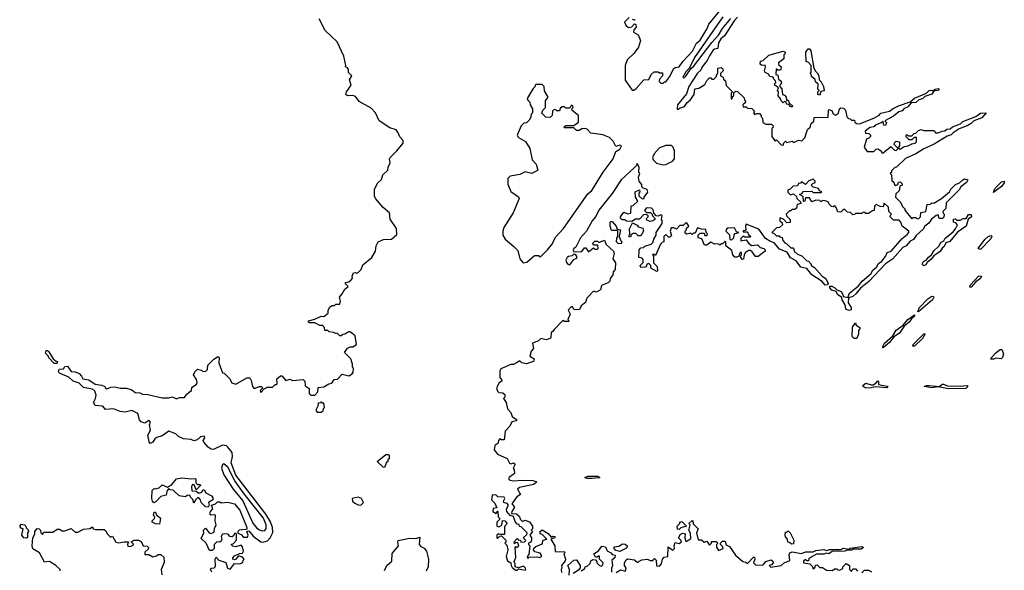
# Model space of a CAD drawing. Extents: x 2494106 to 2685573, y 758056 to 915185.
# Tile 113 of 256: x 2543332 to 2550817, y 884099 to 888283. Entities that reach past the tile are written whole.
import ezdxf

# ---------------------------------------------------------------- set-up
doc = ezdxf.new("R2010")
doc.units = 0

msp = doc.modelspace()

# ---------------------------------------------------------------- linework, layer by layer
at = {"layer": '0CON05XD'}
for points in [[(2547965, 888300), (2547930, 888265), (2547942.5, 888235), (2547963.6, 888223.6), (2547985, 888227.5), (2548005, 888250), (2548016.4, 888246.4), (2548017.5, 888225), (2548000, 888205), (2547998.3, 888188.3), (2548035, 888167.5), (2548052.5, 888125), (2548037.5, 888075), (2548002, 888025), (2547951.3, 887978.7), (2547935.5, 887935), (2547934.3, 887824.3), (2547988.3, 887748.3), (2548001.7, 887748.3), (2548019.3, 887760.7), (2548077.5, 887825), (2548115, 887827.5), (2548132, 887865), (2548156.4, 887886.4), (2548185, 887887.5), (2548195, 887880), (2548218.3, 887878.3), (2548220, 887855), (2548195, 887830), (2548193, 887813), (2548205, 887800), (2548225, 887800), (2548235, 887810), (2548245, 887810), (2548275, 887850), (2548301.7, 887908.3), (2548315, 887920), (2548345, 887923.8), (2548373.8, 887965), (2548446, 888044), (2548476.9, 888103.1), (2548505, 888126.7), (2548559.2, 888215), (2548571.7, 888248.3), (2548665, 888362.5)], [(2544792.5, 884085), (2544782.5, 884105), (2544790, 884115), (2544811.7, 884118.3), (2544821.7, 884128.3), (2544817.5, 884185), (2544825, 884200), (2544846.4, 884176.4), (2544899.3, 884159.3), (2544912.5, 884115), (2544925, 884110), (2544935, 884110), (2544965, 884150), (2545005, 884147.5), (2545017, 884153), (2545028.3, 884161.7), (2545030, 884175), (2545040, 884185), (2545025, 884200), (2544995, 884210), (2544975, 884182.5), (2544965, 884177.5), (2544953.6, 884183.6), (2544953.3, 884195), (2544965, 884210), (2545003, 884227), (2545025, 884230), (2545032.5, 884245), (2545027, 884277), (2545015, 884290), (2544975, 884277.5), (2544953, 884283), (2544940, 884295), (2544958.3, 884301.7), (2544981.7, 884328.3), (2544980, 884375), (2544975, 884380), (2544965, 884380), (2544958.3, 884361.7), (2544945, 884352.5), (2544930, 884355), (2544920, 884370), (2544906.7, 884376.7), (2544875, 884373.3), (2544863.8, 884356.2), (2544868.8, 884335), (2544865, 884320), (2544855, 884312.5), (2544830, 884315), (2544810, 884295), (2544810, 884265), (2544795, 884250), (2544775, 884250), (2544750, 884305), (2544711.7, 884341.7), (2544732.5, 884385), (2544730, 884405), (2544745, 884420), (2544773, 884383), (2544785, 884377.5), (2544811.7, 884388.3), (2544813, 884417), (2544826.7, 884445), (2544817.5, 884475), (2544820, 884515), (2544815, 884520), (2544785, 884517.5), (2544777.5, 884525), (2544783, 884547), (2544800, 884565), (2544790, 884595), (2544820, 884605), (2544835, 884620), (2544855, 884620), (2544865, 884612.5), (2544915, 884617.5), (2544965, 884603.3), (2545007.1, 884555), (2545060, 884425), (2545058.3, 884411.7), (2545051.7, 884408.3), (2545000, 884405), (2544990, 884395), (2544991.7, 884381.7), (2545015, 884370), (2545035, 884350), (2545065, 884350), (2545070, 884365), (2545060, 884395), (2545075, 884400), (2545108.3, 884358.3), (2545165, 884316), (2545181.9, 884311.9), (2545215, 884322.8), (2545237.5, 884345), (2545257.1, 884387.1), (2545255.2, 884424.8), (2545237.9, 884467.9), (2545203.4, 884525), (2544975, 884821.4), (2544939.5, 884915), (2544949.7, 884965), (2544946.5, 884995), (2544915, 885035.8), (2544903.3, 885045), (2544875, 885050.6), (2544805, 885017.5), (2544788.3, 885018.3), (2544764.1, 885034.1), (2544731.7, 885071.7), (2544727.5, 885085), (2544740, 885105), (2544735, 885117.5), (2544706.4, 885113.6), (2544680.7, 885089.3), (2544655, 885083.8), (2544635, 885093.3), (2544577.5, 885097.5), (2544540, 885115), (2544520, 885135), (2544465, 885156.7), (2544415, 885120), (2544375, 885107.5), (2544360.7, 885099.3), (2544345, 885072.5), (2544325, 885062.5), (2544317.5, 885075), (2544307.5, 885125), (2544326.7, 885165), (2544320, 885205), (2544327.5, 885225), (2544320, 885235), (2544315, 885237.5), (2544285, 885217.5), (2544256.4, 885226.4), (2544242, 885242), (2544229.3, 885289.3), (2544185, 885313.3), (2544135, 885300), (2544095, 885306.2), (2544045, 885326.7), (2543985, 885320), (2543965, 885347.5), (2543905, 885352.5), (2543892.5, 885375), (2543910, 885405), (2543913, 885433), (2543900, 885465), (2543883.6, 885476.4), (2543818.3, 885488.3), (2543785, 885520), (2543740, 885535), (2543707, 885567), (2543640, 885595), (2543628.3, 885608.3), (2543631.7, 885628.3), (2543665, 885630), (2543675, 885647.5), (2543695, 885650), (2543725, 885610), (2543755, 885606.7), (2543785, 885593.3), (2543803.3, 885575), (2543813, 885553), (2543857, 885547), (2543905, 885513.8), (2543957, 885507), (2543980, 885495), (2543982.5, 885485), (2543995, 885477.5), (2544025, 885490), (2544055, 885492.5), (2544095, 885482.5), (2544145, 885482.5), (2544185, 885470), (2544211.2, 885451.2), (2544245, 885446.7), (2544265, 885436.7), (2544305.9, 885435.9), (2544415, 885410), (2544465, 885410), (2544495, 885416.7), (2544525, 885402.5), (2544547, 885413), (2544585, 885412.5), (2544602.5, 885437.5), (2544621.7, 885451.7), (2544637.5, 885465), (2544641.7, 885488.3), (2544676.4, 885513.6), (2544682.5, 885525), (2544677.7, 885547.7), (2544653.3, 885583.3), (2544663.6, 885606.4), (2544685, 885627.5), (2544715, 885620), (2544725, 885610), (2544747, 885613), (2544760, 885625), (2544763, 885657), (2544771.7, 885668.3), (2544807, 885703), (2544835, 885720), (2544845, 885720), (2544850, 885715), (2544846.7, 885675), (2544875, 885600), (2544886.4, 885596.4), (2544926.4, 885556.4), (2544945, 885523.3), (2544975, 885512.5), (2545058.3, 885561.7), (2545081.7, 885561.7), (2545092.5, 885542.5), (2545102.5, 885495), (2545115, 885480), (2545155, 885496.7), (2545170, 885495), (2545180, 885485), (2545160, 885465), (2545165, 885450), (2545191.7, 885478.3), (2545215, 885490), (2545255, 885490), (2545275, 885510), (2545285, 885510), (2545290, 885515), (2545287.5, 885555), (2545315, 885577.5), (2545325, 885577.5), (2545355, 885540), (2545385, 885552.5), (2545405, 885540), (2545488.3, 885548.3), (2545500, 885535), (2545501.7, 885501.7), (2545531.7, 885481.7), (2545531.7, 885441.7), (2545545, 885430), (2545575, 885430), (2545600, 885455), (2545601.7, 885488.3), (2545645, 885493.3), (2545683, 885517), (2545705, 885520), (2545721.7, 885548.3), (2545748.3, 885551.7), (2545785, 885590), (2545835, 885577.5), (2545859.3, 885590.7), (2545867.5, 885605), (2545870, 885635), (2545862.5, 885642.5), (2545862.5, 885665), (2545850, 885705), (2545802.5, 885755), (2545825, 885787.5), (2545845, 885797.5), (2545865, 885797.5), (2545892.5, 885815), (2545881.7, 885881.7), (2545845, 885910), (2545835, 885910), (2545805, 885892.5), (2545788.3, 885891.7), (2545775, 885880), (2545765, 885880), (2545745, 885900), (2545735, 885897.5), (2545717, 885907), (2545685, 885910), (2545675, 885920), (2545651.7, 885921.7), (2545650, 885945), (2545635, 885960), (2545615, 885960), (2545575, 885980), (2545535, 885980), (2545526.7, 885985), (2545526.7, 885995), (2545575, 886007.5), (2545625, 886030), (2545645, 886027.5), (2545677, 886053), (2545677.5, 886075), (2545690.7, 886099.3), (2545705, 886110), (2545725, 886110), (2545735, 886120), (2545765, 886120), (2545770, 886145), (2545762.5, 886175), (2545785, 886200), (2545803.6, 886236.4), (2545830, 886255), (2545810, 886275), (2545810, 886285), (2545835, 886290), (2545853, 886307), (2545861.7, 886318.3), (2545860, 886335), (2545870.7, 886359.3), (2545885, 886362.5), (2545895, 886357.5), (2545905, 886362.5), (2545927.5, 886385), (2545940.7, 886419.3), (2546010, 886475), (2546036.4, 886523.6), (2546043.3, 886565), (2546057.5, 886595), (2546097, 886613), (2546160, 886615), (2546199.5, 886650.5), (2546195.8, 886695), (2546147.6, 886767.6), (2546143.3, 886815), (2546095, 886856.7), (2546036.7, 886925), (2546030, 886945), (2546030, 886995), (2546055, 887042.5), (2546082.5, 887067.5), (2546093.8, 887105), (2546130.7, 887139.3), (2546133.3, 887165), (2546148.3, 887191.7), (2546143.3, 887225), (2546147.5, 887235), (2546198.8, 887285), (2546247.5, 887345), (2546246.7, 887365), (2546222.4, 887392.4), (2546207, 887427), (2546195, 887446.2), (2546145, 887461.2), (2546064.1, 887514.1), (2546038, 887575), (2546005, 887611.4), (2545911.9, 887661.9), (2545885, 887698.8), (2545865, 887707.5), (2545825, 887704.3), (2545812.9, 887715), (2545815.8, 887735), (2545853.3, 887785), (2545840, 887825), (2545857.5, 887855), (2545831.7, 887881.7), (2545832.5, 887905), (2545825, 887917.5), (2545810, 887925), (2545812.5, 887935), (2545795.8, 888005), (2545745.6, 888115), (2545655, 888201.2), (2545610, 888290)], [(2548010, 888285), (2548005, 888280), (2547990, 888285)], [(2548788.3, 888301.7), (2548763.3, 888275), (2548691.2, 888158.8), (2548662.3, 888137.7), (2548645, 888106.7), (2548640, 888065), (2548615, 888058.8), (2548602.6, 888047.4), (2548575, 888008.8), (2548558.1, 887971.9), (2548519.2, 887925), (2548510.8, 887899.2), (2548485, 887876.2), (2548420, 887775), (2548400.7, 887719.3), (2548332.5, 887635), (2548330, 887605), (2548335, 887600), (2548348.3, 887611.7), (2548385, 887623.3), (2548407, 887653), (2548429.3, 887670.7), (2548460, 887715), (2548463.3, 887756.7), (2548495, 887762.5), (2548540, 887790), (2548555, 887820), (2548575, 887840), (2548585, 887840), (2548595, 887830), (2548608.3, 887831.7), (2548628.3, 887851.7), (2548631.7, 887868.3), (2548640, 887875), (2548640, 887915), (2548665, 887920), (2548678.3, 887908.3), (2548680, 887895), (2548660, 887875), (2548660, 887855), (2548680, 887845), (2548681.7, 887831.7), (2548697, 887817), (2548701.7, 887781.7), (2548750, 887735), (2548740, 887725), (2548741.7, 887681.7), (2548748.3, 887681.7), (2548751.7, 887698.3), (2548760, 887705), (2548761.7, 887728.3), (2548775, 887740), (2548788.3, 887738.3), (2548838.3, 887688.3), (2548841.7, 887671.7), (2548850, 887665), (2548848.3, 887651.7), (2548830, 887635), (2548831.7, 887621.7), (2548855, 887620), (2548865, 887610), (2548898.3, 887608.3), (2548918.3, 887588.3), (2548910, 887575), (2548921.7, 887561.7), (2548935, 887570), (2548955, 887570), (2548970, 887555), (2548970, 887545), (2548980, 887535), (2548981.7, 887501.7), (2549005, 887490), (2549048.3, 887488.3), (2549060, 887475), (2549058.3, 887461.7), (2549050, 887455), (2549050, 887395), (2549071.7, 887361.7), (2549085, 887370), (2549121.7, 887331.7), (2549135, 887330), (2549141.7, 887348.3), (2549155, 887360), (2549165, 887350), (2549205, 887360), (2549215, 887350), (2549255, 887367.5), (2549277, 887363), (2549300, 887385), (2549317, 887433), (2549321.7, 887448.3), (2549340, 887465), (2549350, 887495), (2549368.3, 887511.7), (2549371.7, 887538.3), (2549478.3, 887541.7), (2549480, 887595), (2549485, 887600), (2549505, 887592.5), (2549517, 887567), (2549535, 887557.5), (2549557, 887573), (2549563.6, 887606.4), (2549575, 887612.5), (2549595, 887610), (2549610, 887595), (2549620, 887545), (2549631.7, 887531.7), (2549645, 887530), (2549655, 887520), (2549678.3, 887518.3), (2549680, 887505), (2549693, 887493), (2549715, 887492.5), (2549825.9, 887534.1), (2549865, 887556.7), (2549878.3, 887571.7), (2549945, 887588.8), (2549971.1, 887608.9), (2550012.5, 887627.5), (2550101.7, 887658.3), (2550134.3, 887685.7), (2550226.4, 887723.6), (2550245, 887744), (2550266, 887746), (2550280, 887740), (2550292.5, 887755), (2550315, 887760), (2550322.5, 887755), (2550315.7, 887744.3), (2550285, 887742.5), (2550265, 887717.5), (2550211.7, 887698.3), (2550195, 887680.8), (2550167.3, 887672.7), (2550145.7, 887654.3), (2550110, 887650), (2550081.9, 887618.1), (2550055, 887608.8), (2550039.7, 887590.3), (2550015, 887583.3), (2549975, 887550), (2549910, 887515), (2549921.7, 887501.7), (2549915, 887480), (2549901.7, 887481.7), (2549895, 887510), (2549881.7, 887498.3), (2549835, 887482.5), (2549825, 887467.5), (2549795, 887462.5), (2549760, 887435), (2549761.7, 887421.7), (2549787, 887417), (2549800, 887405), (2549800, 887395), (2549788.3, 887381.7), (2549770, 887375), (2549752.5, 887315), (2549775, 887280), (2549825, 887280), (2549841.7, 887298.3), (2549855, 887302.5), (2549880, 887285), (2549885, 887270), (2549895, 887270), (2549955, 887320), (2549981.7, 887291.7), (2549995, 887290), (2550010, 887305), (2549980, 887335), (2549981.7, 887348.3), (2549995, 887360), (2550020, 887355), (2550020, 887325), (2550010, 887310), (2550025, 887300), (2550055, 887320), (2550087, 887323), (2550115, 887340), (2550140, 887345), (2550150, 887355), (2550148.3, 887388.3), (2550131.7, 887388.3), (2550115, 887370), (2550095, 887370), (2550071.7, 887391.7), (2550070, 887405), (2550075, 887410), (2550085, 887400), (2550115, 887400), (2550131.7, 887418.3), (2550145, 887420), (2550165, 887440), (2550185, 887447.5), (2550205, 887440), (2550285, 887440), (2550293, 887423), (2550315, 887422.5), (2550343.6, 887436.4), (2550365, 887437.5), (2550379.5, 887450.5), (2550405, 887453.3), (2550422, 887468), (2550485, 887492.5), (2550501.2, 887508.8), (2550601.7, 887548.3), (2550635, 887571.2), (2550680, 887575), (2550645, 887538), (2550585, 887513.3), (2550565.8, 887494.2), (2550535, 887476.7), (2550475, 887453.3), (2550427, 887423), (2550413.3, 887406.7), (2550383, 887397), (2550285, 887336.7), (2550205, 887302.5), (2550145, 887262.5), (2550065, 887227.5), (2549998.3, 887161.7), (2549985, 887160), (2549960, 887135), (2549958.3, 887121.7), (2549950, 887115), (2549960, 887105), (2549961.7, 887061.7), (2549978.3, 887048.3), (2549981.7, 887031.7), (2549991.7, 887021.7), (2550001.7, 887028.3), (2550008.3, 887031.7), (2550011.7, 887048.3), (2550025, 887050), (2550040, 887035), (2550040, 887025), (2550021.7, 887018.3), (2550017, 886983), (2549991.7, 886958.3), (2549990, 886935), (2550025, 886900), (2550045, 886860), (2550060, 886845), (2550060, 886835), (2550115, 886770), (2550125, 886780), (2550145, 886780), (2550151.7, 886771.7), (2550165, 886770), (2550180, 886785), (2550181.7, 886818.3), (2550220, 886825), (2550231.7, 886878.3), (2550255, 886880), (2550265, 886890), (2550281.7, 886888.3), (2550340, 886925), (2550400, 886975), (2550410, 886995), (2550445, 887030), (2550477, 887043), (2550503, 887067), (2550515, 887072.5), (2550540, 887065), (2550530, 887045), (2550487, 887013), (2550475, 886990), (2550375, 886890), (2550371.7, 886848.3), (2550350, 886825), (2550351.7, 886811.7), (2550360, 886805), (2550357, 886783), (2550348.3, 886771.7), (2550321.7, 886771.7), (2550315, 886800), (2550300, 886795), (2550264.1, 886765.9), (2550243, 886737), (2550212.5, 886715), (2550200, 886690), (2550147, 886643), (2550126.4, 886613.6), (2550100.7, 886599.3), (2550070, 886565), (2550045, 886552.5), (2549966.4, 886463.6), (2549915, 886427.5), (2549786, 886294), (2549725, 886242.5), (2549689.5, 886200.5), (2549665, 886178.8), (2549631.7, 886168.3), (2549630.5, 886130.5)], [(2548678.6, 888305), (2548462.5, 887995), (2548423.6, 887916.4), (2548395, 887887.5), (2548372.5, 887845), (2548375, 887840), (2548385, 887842.5), (2548395, 887852.5), (2548436.7, 887913.3), (2548455, 887927.5), (2548595, 888108.8), (2548644.3, 888165.7), (2548673.6, 888216.4), (2548738.1, 888291.9)], [(2549205, 887620), (2549195, 887620), (2549178.3, 887638.3), (2549161.7, 887641.7), (2549158.3, 887658.3), (2549145, 887660), (2549135, 887650), (2549120, 887665), (2549118.3, 887678.3), (2549097.5, 887705), (2549100, 887735), (2549092.5, 887745), (2549100, 887765), (2549072.5, 887785), (2549070, 887795), (2549080, 887805), (2549078.3, 887818.3), (2549065, 887830), (2549060, 887845), (2549035, 887850), (2549025, 887870), (2548997.5, 887885), (2548993.3, 887895), (2549002.5, 887925), (2548998.3, 887938.3), (2548973.6, 887933.6), (2548960, 887945), (2548963.6, 887966.4), (2548985, 887972.5), (2549028, 888012), (2549135, 888042.5), (2549150, 888035), (2549148.3, 888021.7), (2549140, 888015), (2549140, 887985), (2549100, 887955), (2549101.7, 887941.7), (2549120, 887925), (2549117.5, 887905), (2549115, 887900), (2549095, 887900), (2549081.7, 887908.3), (2549080, 887865), (2549095, 887860), (2549101.7, 887831.7), (2549120, 887815), (2549120, 887795), (2549110, 887785), (2549110, 887775), (2549127, 887757), (2549130, 887715), (2549145, 887710), (2549160, 887695), (2549161.7, 887671.7), (2549175, 887670), (2549181.7, 887651.7), (2549210, 887625), (2549205, 887620)], [(2549415, 887710), (2549400, 887715), (2549400, 887735), (2549410, 887745), (2549400, 887755), (2549401.7, 887791.7), (2549381.7, 887811.7), (2549378.3, 887828.3), (2549351.7, 887851.7), (2549348.3, 887868.3), (2549340, 887875), (2549350, 887885), (2549350, 887935), (2549328.3, 887958.3), (2549310, 887965), (2549307.5, 888035), (2549325, 888060), (2549335, 888060), (2549346.2, 888045), (2549370, 887915), (2549381.7, 887891.7), (2549395, 887880), (2549406.7, 887855), (2549410, 887825), (2549425, 887810), (2549442.5, 887775), (2549447, 887743), (2549421.7, 887738.3), (2549415, 887710)], [(2547165, 886434.2), (2547188.6, 886441.4), (2547245, 886490), (2547275, 886490), (2547285, 886480), (2547295, 886482.5), (2547345, 886533.3), (2547377.5, 886575), (2547407.5, 886632.5), (2547466.2, 886695), (2547650.5, 886959.5), (2547680.8, 886985), (2547766.8, 887123.2), (2547843.8, 887225), (2547865, 887280), (2547895, 887300), (2547906.7, 887325), (2547895, 887330), (2547865, 887320), (2547845, 887360), (2547817, 887387), (2547765, 887407.5), (2547675, 887420), (2547645, 887450), (2547627, 887457), (2547605, 887452.5), (2547585, 887440), (2547565, 887440), (2547545, 887460), (2547475, 887460), (2547471.7, 887468.3), (2547485, 887480), (2547545, 887480), (2547580, 887505), (2547580, 887555), (2547531.7, 887591.7), (2547530, 887605), (2547540, 887615), (2547535, 887630), (2547525, 887630), (2547515, 887610), (2547485, 887610), (2547475, 887620), (2547455, 887620), (2547441.7, 887608.3), (2547435, 887590), (2547415, 887590), (2547408.3, 887598.3), (2547395, 887600), (2547383, 887587), (2547380, 887555), (2547365, 887540), (2547333, 887543), (2547301.7, 887571.7), (2547310, 887595), (2547330, 887615), (2547330, 887665), (2547350, 887695), (2547323, 887743), (2547320, 887775), (2547305, 887790), (2547255, 887790), (2547250, 887785), (2547250, 887775), (2547235, 887760), (2547190, 887685), (2547195, 887670), (2547210, 887655), (2547212.5, 887635), (2547230, 887605), (2547230, 887575), (2547220, 887565), (2547217, 887543), (2547205, 887520), (2547185, 887500), (2547165, 887497.5), (2547143.9, 887476.1), (2547113.3, 887405), (2547125, 887387.5), (2547176.4, 887356.4), (2547210, 887305), (2547228.3, 887218.3), (2547257.5, 887185), (2547271.7, 887138.3), (2547225, 887113.8), (2547175, 887127.5), (2547135, 887106.7), (2547060, 887095), (2547043.6, 887076.4), (2547043.9, 887033.9), (2547065, 886977.5), (2547125, 886937.5), (2547128, 886925), (2547082.9, 886815), (2547013.8, 886705), (2547004.6, 886675), (2547004.6, 886645), (2547022.9, 886615), (2547089.8, 886559.8), (2547117.9, 886527.9), (2547134.6, 886465), (2547156.7, 886436.7), (2547165, 886434.2)], [(2548225, 887180), (2548245, 887181.8), (2548295, 887208.5), (2548308.9, 887225), (2548310.8, 887285), (2548300.8, 887315), (2548286.5, 887326.5), (2548243.7, 887326.3), (2548195, 887308.1), (2548155.5, 887264.5), (2548142, 887235), (2548147.1, 887217.1), (2548172.7, 887192.7), (2548225, 887180)], [(2549630.5, 886130.5), (2549652.5, 886095), (2549651.7, 886078.3), (2549635, 886072), (2549613.4, 886083.4), (2549606.2, 886115), (2549584, 886155), (2549582.5, 886172.5), (2549550, 886195), (2549538.3, 886218.3), (2549505, 886227.5), (2549490, 886245), (2549491.7, 886258.3), (2549505, 886257.5), (2549530, 886245), (2549541.7, 886231.7), (2549580, 886215), (2549595, 886180), (2549628.3, 886171.7), (2549640, 886205), (2549709.5, 886260.5), (2549736.2, 886295), (2549806.1, 886353.9), (2549814.2, 886375.8), (2549845, 886402.5), (2549860.5, 886429.5), (2549885, 886447.5), (2549915, 886482.5), (2549927, 886513), (2549957.5, 886525), (2550040, 886620), (2550079.3, 886650.7), (2550090, 886665), (2550090, 886675), (2550040, 886715), (2550030, 886745), (2550018.3, 886758.3), (2549975, 886760), (2549950, 886785), (2549951.7, 886798.3), (2549960, 886805), (2549940, 886825), (2549937, 886857), (2549905, 886887.5), (2549895, 886860), (2549873, 886863), (2549841.7, 886878.3), (2549830, 886865), (2549828.3, 886831.7), (2549815, 886830), (2549785, 886810), (2549765, 886810), (2549758.3, 886818.3), (2549745, 886820), (2549735, 886810), (2549685, 886810), (2549678.3, 886801.7), (2549665, 886800), (2549648.3, 886818.3), (2549625, 886820), (2549605, 886840), (2549595, 886840), (2549575, 886820), (2549551.7, 886821.7), (2549540, 886855), (2549525, 886870), (2549515, 886860), (2549503, 886863), (2549485, 886880), (2549477.5, 886897.5), (2549455, 886907.5), (2549435, 886910), (2549425, 886900), (2549415, 886910), (2549385, 886912.5), (2549355, 886900), (2549335, 886930), (2549305, 886930), (2549300, 886905), (2549291.7, 886901.7), (2549288.3, 886938.3), (2549260, 886955), (2549278.3, 886961.7), (2549291.7, 886978.3), (2549355, 886980), (2549365, 886970), (2549425, 886970), (2549430, 886975), (2549411.7, 886981.7), (2549405, 887000), (2549365, 887010), (2549350, 887025), (2549361.7, 887038.3), (2549380, 887045), (2549380, 887055), (2549365, 887070), (2549331.7, 887058.3), (2549305, 887030), (2549275, 887050), (2549268.3, 887041.7), (2549251.7, 887038.3), (2549245, 887020), (2549213, 887017), (2549190, 886995), (2549171.7, 886988.3), (2549171.7, 886971.7), (2549191.7, 886951.7), (2549215, 886960), (2549238.3, 886938.3), (2549240, 886925), (2549268.3, 886898.3), (2549270, 886885), (2549241.7, 886878.3), (2549238.3, 886851.7), (2549225, 886840), (2549205, 886840), (2549195, 886830), (2549185, 886830), (2549160, 886805), (2549161.7, 886791.7), (2549190, 886765), (2549188.3, 886741.7), (2549165, 886740), (2549138.3, 886768.3), (2549111.7, 886778.3), (2549110, 886755), (2549128.3, 886738.3), (2549130, 886725), (2549107, 886703), (2549085, 886700), (2549050, 886665), (2549068.3, 886658.3), (2549085, 886640), (2549105, 886640), (2549111.7, 886631.7), (2549128.3, 886628.3), (2549132.5, 886605), (2549150, 886585), (2549165, 886580), (2549195, 886550), (2549208.3, 886548.3), (2549218.3, 886538.3), (2549220, 886525), (2549245, 886500), (2549278.3, 886488.3), (2549315, 886450), (2549328.3, 886448.3), (2549350, 886425), (2549350, 886415), (2549375, 886400), (2549433.6, 886333.6), (2549460, 886315), (2549477, 886277), (2549471.7, 886268.3), (2549455, 886266.7), (2549433, 886293), (2549355, 886343.3), (2549315, 886393.3), (2549271.2, 886401.2), (2549235, 886450), (2549192.9, 886472.9), (2549166.2, 886516.2), (2549109.3, 886539.3), (2549068.3, 886588.3), (2549035, 886599.2), (2549001.3, 886621.3), (2548950.3, 886690.3), (2548855, 886730), (2548850, 886715), (2548851.7, 886688.3), (2548848.3, 886681.7), (2548831.7, 886678.3), (2548831.7, 886671.7), (2548865, 886670), (2548871.7, 886651.7), (2548890, 886635), (2548885, 886630), (2548845, 886630), (2548833, 886637), (2548815, 886620), (2548813, 886603), (2548855, 886610), (2548873.6, 886583.6), (2548895, 886567.5), (2548941.7, 886571.7), (2548961.7, 886551.7), (2548990, 886545), (2549000, 886535), (2549000, 886525), (2548945, 886482.5), (2548925, 886482.5), (2548899.3, 886519.3), (2548888.8, 886528.8), (2548875, 886530), (2548850, 886515), (2548840, 886495), (2548835, 886462.5), (2548825, 886460), (2548810, 886485), (2548820, 886495), (2548820, 886515), (2548815, 886517.5), (2548803, 886507), (2548800, 886485), (2548785, 886477.5), (2548768.3, 886478.3), (2548752.5, 886495), (2548745, 886530), (2548700, 886565), (2548700, 886595), (2548695, 886600), (2548675, 886580), (2548665, 886580), (2548655, 886570), (2548645, 886580), (2548615, 886577.5), (2548585, 886592.5), (2548555, 886570), (2548538.3, 886568.3), (2548518.3, 886618.3), (2548490, 886625), (2548490, 886645), (2548505, 886660), (2548535, 886660), (2548541.7, 886641.7), (2548558.3, 886641.7), (2548560, 886655), (2548550, 886665), (2548548.3, 886688.3), (2548515, 886690), (2548485, 886700), (2548468.3, 886661.7), (2548455, 886660), (2548445, 886650), (2548435, 886660), (2548403, 886653), (2548391.7, 886661.7), (2548390, 886675), (2548400, 886685), (2548401.7, 886698.3), (2548420, 886715), (2548405, 886740), (2548393, 886737), (2548375, 886720), (2548351.7, 886718.3), (2548325, 886690), (2548305, 886700), (2548285, 886700), (2548277.5, 886675), (2548288.3, 886641.7), (2548275, 886630), (2548265, 886630), (2548245, 886650), (2548230, 886635), (2548230, 886595), (2548215, 886590), (2548203, 886577), (2548165, 886490), (2548155, 886500), (2548141.7, 886498.3), (2548150, 886485), (2548150, 886435), (2548177, 886407), (2548180, 886375), (2548175, 886370), (2548130, 886395), (2548130, 886415), (2548115, 886430), (2548100, 886425), (2548098.3, 886411.7), (2548088.3, 886401.7), (2548055, 886400), (2548050, 886415), (2548071.7, 886438.3), (2548071.7, 886461.7), (2548065, 886470), (2548040, 886475), (2548042.5, 886535), (2548055, 886550), (2548075, 886552.5), (2548085, 886562.5), (2548131.7, 886578.3), (2548148.3, 886591.7), (2548153.3, 886615), (2548170, 886645), (2548170, 886665), (2548217.5, 886735), (2548217, 886757), (2548210, 886765), (2548217.5, 886795), (2548205, 886800), (2548185, 886790), (2548171.7, 886791.7), (2548151.7, 886811.7), (2548147, 886837), (2548135, 886850), (2548105, 886852.5), (2548095, 886850), (2548083, 886833), (2548098.3, 886818.3), (2548127.5, 886817.5), (2548138.3, 886808.3), (2548141.7, 886791.7), (2548160, 886775), (2548160, 886765), (2548145.9, 886754.1), (2548125, 886750), (2548100.7, 886760.7), (2548098.3, 886771.7), (2548110, 886785), (2548110, 886795), (2548095, 886802.5), (2548075, 886800), (2548045, 886767.5), (2548013, 886767), (2547985, 886750), (2547945, 886752.5), (2547931.7, 886761.7), (2547913, 886763), (2547900, 886775), (2547900, 886785), (2547925, 886820), (2547955, 886807.5), (2547978.3, 886811.7), (2547981.7, 886868.3), (2547995, 886870), (2548030, 886905), (2548013, 886933), (2548010, 886975), (2548045, 886990), (2548047.5, 886975), (2548040, 886965), (2548040, 886945), (2548065, 886922.5), (2548080, 886925), (2548080, 886935), (2548107, 886973), (2548103, 886993), (2548073, 887003), (2548062.5, 887012.5), (2548061.7, 887031.7), (2548042.5, 887055), (2548036.7, 887085), (2548047.5, 887115), (2548040, 887125), (2548041.7, 887161.7), (2548025, 887190), (2548020, 887175), (2548003, 887157), (2547905, 887065.8), (2547837.2, 886962.8), (2547735, 886835.6), (2547712.9, 886787.1), (2547684.3, 886755), (2547641.2, 886675), (2547596.2, 886625), (2547560, 886555), (2547543.8, 886545), (2547540.7, 886530.7), (2547545, 886520), (2547605, 886522.5), (2547625, 886550), (2547635, 886550), (2547655, 886520), (2547695, 886550), (2547705, 886540), (2547725, 886540), (2547730, 886545), (2547728.3, 886568.3), (2547695, 886570), (2547690, 886585), (2547705, 886600), (2547725, 886600), (2547735, 886590), (2547778.3, 886608.3), (2547790, 886575), (2547846.7, 886525), (2547852.5, 886505), (2547840, 886465), (2547862.5, 886435), (2547860, 886385), (2547843, 886367), (2547840, 886345), (2547820, 886315), (2547817.5, 886295), (2547805, 886282.5), (2547760, 886265), (2547753, 886257), (2547750, 886235), (2547740, 886225), (2547715, 886212.5), (2547695, 886220), (2547643.9, 886166.1), (2547632.5, 886135), (2547601.7, 886108.3), (2547588.3, 886081.7), (2547555, 886077.5), (2547543.6, 886083.6), (2547535, 886100), (2547525, 886100), (2547502.5, 886075), (2547516.7, 886045), (2547500, 886005), (2547510, 885995), (2547505, 885990), (2547475, 885990), (2547461.7, 885998.3), (2547395, 885930), (2547386.4, 885913.6), (2547372.5, 885905), (2547370, 885865), (2547365, 885860), (2547335, 885850), (2547295, 885860), (2547275, 885842.5), (2547230, 885825), (2547237.5, 885785), (2547220, 885765), (2547210, 885725), (2547242.5, 885705), (2547237.5, 885685), (2547185, 885667.5), (2547150, 885675), (2547135, 885690), (2547110, 885675)], [(2550735, 886970), (2550741.2, 886995), (2550761.7, 887018.3), (2550795, 887050), (2550817, 887057), (2550815.8, 887044.2), (2550795.7, 887014.3), (2550735, 886970)], [(2550205, 886413.3), (2550192.5, 886425), (2550204, 886446), (2550225, 886457.5), (2550240.5, 886479.5), (2550262.5, 886495), (2550282.3, 886527.7), (2550319.3, 886560.7), (2550335, 886590), (2550358.3, 886601.7), (2550367, 886623), (2550429.3, 886670.7), (2550447, 886693), (2550460, 886725), (2550448.3, 886738.3), (2550430, 886745), (2550431.7, 886768.3), (2550445, 886770), (2550455, 886760), (2550481.7, 886758.3), (2550505, 886772.5), (2550527.5, 886772.5), (2550545, 886802.5), (2550565, 886802.5), (2550567.5, 886785), (2550541.7, 886768.3), (2550526.7, 886713.3), (2550460.7, 886669.3), (2550401.7, 886598.3), (2550372.5, 886587.5), (2550360.7, 886559.3), (2550343.6, 886546.4), (2550328.6, 886521.4), (2550281.2, 886488.8), (2550259.5, 886460.5), (2550231.2, 886438.8), (2550220, 886420), (2550205, 886413.3)], [(2547905, 886580), (2547883, 886583), (2547870, 886595), (2547871.7, 886621.7), (2547880, 886635), (2547880, 886675), (2547875, 886680), (2547831.7, 886681.7), (2547820, 886715), (2547820, 886745), (2547825, 886750), (2547835, 886750), (2547867.5, 886715), (2547875, 886690), (2547900, 886685), (2547890, 886635), (2547901.7, 886601.7), (2547910, 886595), (2547905, 886580)], [(2547975, 886630), (2547962.5, 886635), (2547970, 886655), (2547967, 886693), (2547991.7, 886738.3), (2548025, 886722.5), (2548035, 886710), (2548068.3, 886698.3), (2548073.3, 886675), (2548055, 886640), (2548035, 886640), (2548017, 886657), (2547995, 886657.5), (2547981.7, 886648.3), (2547975, 886630)], [(2548745, 886610), (2548760, 886625), (2548763, 886647), (2548771.7, 886658.3), (2548800, 886665), (2548781.7, 886671.7), (2548765, 886700), (2548715, 886697.5), (2548705, 886690), (2548700, 886675), (2548727, 886647), (2548731.7, 886611.7), (2548745, 886610)], [(2550635, 886537.5), (2550617.5, 886545), (2550668.3, 886611.7), (2550695, 886636.2), (2550715, 886643.3), (2550720, 886640), (2550723.3, 886635), (2550715, 886616.7), (2550635, 886537.5)], [(2547515, 886420), (2547545, 886460), (2547568.3, 886471.7), (2547567, 886487), (2547558.3, 886498.3), (2547545, 886500), (2547531.7, 886488.3), (2547505, 886483.3), (2547494.2, 886475), (2547483.8, 886455), (2547488.3, 886438.3), (2547500, 886425), (2547515, 886420)], [(2550565, 886250), (2550555, 886250), (2550556.7, 886265), (2550624.4, 886335.6), (2550642.5, 886335), (2550635, 886316.7), (2550600, 886290), (2550565, 886250)], [(2550165, 886062.5), (2550160, 886065), (2550172.5, 886095), (2550235, 886162.5), (2550265, 886182.5), (2550280, 886180), (2550282.5, 886175), (2550270, 886155), (2550165, 886062.5)], [(2549895, 885790), (2549890, 885795), (2549907.5, 885825), (2549970, 885880), (2549996.1, 885923.9), (2550048.3, 885961.7), (2550082.5, 886005), (2550135, 886040), (2550135, 886030), (2550110.7, 886009.3), (2550095, 885983.3), (2550056.7, 885953.3), (2550019.7, 885900.3), (2549977, 885873), (2549947.7, 885832.3), (2549895, 885790)], [(2549695, 885860), (2549675, 885860.8), (2549660, 885875), (2549663.9, 885946.1), (2549685, 885980), (2549691.7, 885961.7), (2549720, 885945), (2549720, 885935), (2549708.3, 885921.7), (2549707.5, 885895), (2549695, 885860)], [(2550122.5, 885802.5), (2550124.1, 885815.9), (2550204.1, 885895.9), (2550216.4, 885896.4), (2550195, 885860), (2550135, 885803.3), (2550122.5, 885802.5)], [(2543615, 885670), (2543595, 885670), (2543553.6, 885713.6), (2543548.3, 885728.3), (2543528.3, 885748.3), (2543535, 885770), (2543545, 885770), (2543555, 885760), (2543587, 885707), (2543605, 885690), (2543620, 885685), (2543615, 885670)], [(2550715, 885702.5), (2550720, 885715), (2550755, 885753.8), (2550785, 885776.2), (2550797.5, 885777.5), (2550810, 885745), (2550802.5, 885715), (2550793, 885707), (2550755, 885711.2), (2550735, 885704.2), (2550715, 885702.5)], [(2547110, 885675), (2547087, 885663), (2547065, 885662.5), (2546990.7, 885629.3), (2546983.3, 885615), (2546982.5, 885565), (2546995, 885550), (2546997.5, 885535), (2546977, 885523), (2546957.5, 885485), (2546965, 885460), (2546975, 885450), (2547005, 885447.5), (2547020, 885435), (2547020, 885415), (2547010, 885405), (2547030, 885375), (2547040, 885325), (2547067, 885297), (2547075, 885267.5), (2547110, 885245), (2547110, 885235), (2547073.6, 885226.4), (2547057.5, 885195), (2547023, 885157), (2547015, 885090), (2546995, 885090), (2546981.7, 885098.3), (2546972.5, 885085), (2546968.3, 885061.7), (2546943, 885047), (2546940, 885015), (2546965, 884982.5), (2547038.3, 884948.3), (2547055, 884912.5), (2547065, 884907.5), (2547085, 884916.7), (2547100, 884905), (2547082.5, 884875), (2547091.7, 884861.7), (2547092.5, 884835), (2547052, 884805), (2547048.6, 884795), (2547058, 884785), (2547085, 884777.9), (2547155, 884784.2), (2547232.1, 884782.1), (2547256, 884775), (2547260.8, 884765), (2547238.8, 884751.2), (2547131.2, 884728.8), (2547117.5, 884715), (2547140, 884675), (2547111.7, 884658.3), (2547072.5, 884605), (2547090, 884585), (2547090, 884575), (2547072.5, 884545), (2547071.7, 884531.7), (2547108.3, 884528.3), (2547129.3, 884509.3), (2547140, 884485), (2547155, 884470), (2547175, 884480), (2547208.3, 884468.3), (2547230, 884435), (2547230, 884415), (2547220, 884405), (2547230, 884395), (2547210, 884365), (2547222.5, 884345), (2547223, 884327), (2547216.7, 884313.3), (2547200, 884305), (2547200, 884295), (2547210, 884285), (2547201.7, 884218.3), (2547190, 884205), (2547195, 884190), (2547205, 884200), (2547265, 884202.5), (2547285, 884197.5), (2547300, 884205), (2547300, 884215), (2547288.3, 884228.3), (2547249.3, 884239.3), (2547237.5, 884255), (2547241.7, 884268.3), (2547255, 884280), (2547305, 884300), (2547311.7, 884328.3), (2547340, 884335), (2547305, 884370), (2547290, 884375), (2547290, 884395), (2547305, 884407.5), (2547349.3, 884379.3), (2547371.7, 884351.7), (2547385, 884357.5), (2547400, 884355), (2547400, 884345), (2547370, 884335), (2547400, 884285), (2547401.7, 884241.7), (2547475, 884240), (2547480, 884235), (2547470, 884225), (2547482.5, 884185), (2547479.3, 884170.7), (2547450, 884135), (2547452.5, 884115), (2547447.5, 884105), (2547451.7, 884081.7)], [(2549795, 885483.3), (2549760, 885485), (2549744.6, 885494.6), (2549744.2, 885505), (2549765, 885520), (2549805, 885508), (2549820.5, 885509.5), (2549840, 885520), (2549855, 885537.5), (2549861.7, 885531.7), (2549860, 885510), (2549927.7, 885497.7), (2549932.5, 885495), (2549925, 885484.3), (2549835, 885492), (2549795, 885483.3)], [(2550395, 885479.2), (2550315, 885493.3), (2550265.5, 885484.5), (2550207.5, 885495), (2550225, 885503.3), (2550245, 885503.8), (2550323.9, 885496.1), (2550345, 885513.3), (2550355, 885513.3), (2550385, 885500), (2550485, 885497.5), (2550535, 885502.5), (2550540, 885495), (2550525, 885480.8), (2550395, 885479.2)], [(2545625, 885300), (2545638.3, 885311.7), (2545641.7, 885328.3), (2545650, 885335), (2545645, 885370), (2545635, 885370), (2545625, 885380), (2545618.3, 885371.7), (2545601.7, 885368.3), (2545600, 885345), (2545582.5, 885315), (2545595, 885300), (2545625, 885300)], [(2546105, 884880), (2546095, 884882.5), (2546050, 884925), (2546115, 884980), (2546135, 884980), (2546140, 884975), (2546140, 884945), (2546131.7, 884938.3), (2546130, 884925), (2546121.7, 884918.3), (2546105, 884880)], [(2545175, 884398.5), (2545195, 884400.6), (2545206.1, 884413.9), (2545206.1, 884443.9), (2545185.7, 884495), (2545039, 884679), (2544968, 884778), (2544915, 884883.3), (2544885, 884907.1), (2544875, 884904), (2544866.2, 884875), (2544884.7, 884825), (2544955, 884716.5), (2545027.7, 884627.7), (2545105, 884456.5), (2545135, 884420), (2545155, 884405.5), (2545175, 884398.5)], [(2544765, 884580), (2544745, 884582), (2544733, 884593), (2544712.5, 884615), (2544707.5, 884635), (2544695, 884650), (2544685, 884650), (2544671.7, 884638.3), (2544655, 884610), (2544648.3, 884638.3), (2544630, 884655), (2544625, 884670), (2544605, 884667.5), (2544593, 884657), (2544545, 884663.8), (2544498.3, 884708.3), (2544475, 884710), (2544465, 884720), (2544452.5, 884705), (2544445, 884670), (2544405, 884660), (2544369.3, 884620.7), (2544353, 884613), (2544342.5, 884625), (2544337.5, 884645), (2544340, 884705), (2544355, 884720), (2544365, 884717.5), (2544393.6, 884726.4), (2544415, 884747.5), (2544455, 884730), (2544489.3, 884750.7), (2544525, 884793.3), (2544565, 884802.5), (2544635, 884793.3), (2544666.7, 884796.7), (2544671.7, 884791.7), (2544672.5, 884762.5), (2544685, 884750), (2544705, 884750), (2544706.7, 884743.3), (2544675, 884710), (2544658.3, 884748.3), (2544645, 884750), (2544637.5, 884735), (2544641.7, 884701.7), (2544675, 884700), (2544688.3, 884688.3), (2544705, 884687.5), (2544718.3, 884691.7), (2544725, 884710), (2544735, 884710), (2544747, 884687), (2544790, 884665), (2544801.7, 884651.7), (2544800, 884635), (2544767.5, 884615), (2544772.5, 884595), (2544765, 884580)], [(2547685, 884795.7), (2547645, 884797.1), (2547628, 884805), (2547650, 884815), (2547725.3, 884815.3), (2547743.3, 884805), (2547735, 884801.9), (2547685, 884795.7)], [(2547175, 884100), (2547180, 884105), (2547177.5, 884115), (2547161.7, 884131.7), (2547125, 884117.5), (2547100, 884125), (2547100, 884145), (2547090, 884165), (2547103.6, 884196.4), (2547100, 884275), (2547105, 884280), (2547115, 884272.5), (2547127.5, 884285), (2547118.3, 884308.3), (2547105, 884310), (2547095, 884300), (2547090, 884315), (2547115, 884340), (2547121.7, 884331.7), (2547138.3, 884328.3), (2547143, 884313), (2547170, 884315), (2547180, 884325), (2547160, 884345), (2547188.3, 884371.7), (2547190, 884385), (2547145, 884430), (2547131.7, 884431.7), (2547128.3, 884448.3), (2547115, 884450), (2547099.3, 884469.3), (2547086.7, 884506.7), (2547060, 884515), (2547036.4, 884546.4), (2547032.5, 884565), (2547047.5, 884595), (2547037.5, 884607.5), (2547013.3, 884615), (2547011.2, 884625), (2547020, 884645), (2547016, 884656), (2546968.3, 884658.3), (2546951.7, 884671.7), (2546925, 884670), (2546920, 884635), (2546945, 884610), (2546960, 884575), (2546931.7, 884568.3), (2546930, 884545), (2546955, 884530), (2546961.7, 884548.3), (2546968.3, 884548.3), (2546970, 884505), (2546980, 884495), (2546980, 884485), (2546960, 884465), (2546960, 884435), (2546975, 884430), (2546998.3, 884441.7), (2547003, 884477), (2547020, 884475), (2547037.5, 884455), (2547018.3, 884431.7), (2547018.3, 884371.7), (2546985, 884370), (2546973, 884377), (2546960, 884365), (2546960, 884345), (2546965, 884340), (2546981.7, 884358.3), (2546995, 884360), (2547027, 884327), (2547027, 884313), (2547020, 884305), (2547035, 884290), (2547042.5, 884255), (2547030, 884205), (2547041.7, 884171.7), (2547067, 884157), (2547067.5, 884135), (2547075, 884120), (2547105, 884100), (2547115, 884100), (2547125, 884110), (2547175, 884100)], [(2545925, 884593.8), (2545945.6, 884615), (2545931.4, 884645), (2545905, 884654.4), (2545858.8, 884645), (2545861.2, 884625), (2545879.7, 884609.7), (2545905, 884596), (2545925, 884593.8)], [(2544395, 884450), (2544365, 884452.5), (2544340, 884465), (2544340, 884475), (2544357, 884493), (2544360, 884505), (2544350, 884515), (2544355, 884540), (2544365, 884540), (2544371.7, 884521.7), (2544402.5, 884495), (2544395, 884450)], [(2543385, 884342.5), (2543365, 884346.7), (2543350, 884365), (2543360, 884415), (2543345, 884417.5), (2543332.5, 884435), (2543345, 884450), (2543370, 884445), (2543380, 884435), (2543381.7, 884421.7), (2543397, 884407), (2543400, 884395), (2543392.5, 884385), (2543391.7, 884348.3), (2543385, 884342.5)], [(2547867, 884083), (2547898.3, 884101.7), (2547936.7, 884093.3), (2547942.5, 884115), (2547930, 884135), (2547930, 884155), (2547941.7, 884178.3), (2547953, 884187), (2548005, 884177.5), (2548025, 884160), (2548035, 884160), (2548040.7, 884169.3), (2548060.7, 884179.3), (2548105, 884183.3), (2548125, 884173.3), (2548147.5, 884172.5), (2548150, 884185), (2548158.3, 884188.3), (2548170, 884175), (2548173, 884133), (2548195, 884130), (2548211.7, 884148.3), (2548220, 884185), (2548231.7, 884198.3), (2548260, 884205), (2548261.7, 884278.3), (2548297, 884253), (2548310, 884265), (2548307.5, 884285), (2548315, 884310), (2548345, 884302.5), (2548362.5, 884315), (2548359.3, 884329.3), (2548340, 884345), (2548355, 884372.5), (2548375, 884382.5), (2548390, 884375), (2548387.5, 884345), (2548395, 884320), (2548405, 884320), (2548435, 884340), (2548431.7, 884381.7), (2548420, 884405), (2548430, 884445), (2548420, 884455), (2548445, 884477.5), (2548450, 884475), (2548451.7, 884451.7), (2548490, 884415), (2548477.5, 884385), (2548490, 884330), (2548515, 884330), (2548535, 884312.5), (2548555, 884320), (2548575, 884290), (2548590, 884305), (2548591.7, 884318.3), (2548627, 884317), (2548640, 884305), (2548630, 884295), (2548630, 884275), (2548645, 884250), (2548680, 884265), (2548678.3, 884278.3), (2548660, 884295), (2548660, 884305), (2548675, 884320), (2548695, 884320), (2548701.7, 884291.7), (2548729.3, 884279.3), (2548773.6, 884213.6), (2548830, 884165), (2548851.7, 884161.7), (2548865, 884150), (2548911.7, 884198.3), (2548918.3, 884198.3), (2548920, 884185), (2548910, 884155), (2548928.3, 884138.3), (2548985, 884140), (2549003.9, 884166.1), (2549045, 884177.5), (2549058.3, 884168.3), (2549060, 884155), (2549048.3, 884141.7), (2549030, 884135), (2549041.7, 884121.7), (2549120, 884135), (2549143, 884157), (2549187.5, 884172.5), (2549180.7, 884219.3), (2549187, 884233), (2549205, 884240), (2549275, 884227.5), (2549305, 884240), (2549365, 884240), (2549385, 884250), (2549445, 884257.5), (2549465, 884250), (2549487, 884257), (2549575, 884257.5), (2549595, 884266.7), (2549635, 884260), (2549645, 884267.5), (2549735, 884280), (2549747, 884273), (2549729.3, 884260.7), (2549665, 884260), (2549657, 884253), (2549625, 884252.5), (2549603.6, 884243.6), (2549508.3, 884241.7), (2549483.6, 884223.6), (2549465, 884230), (2549445, 884222.5), (2549388.3, 884221.7), (2549331.7, 884188.3), (2549328.3, 884171.7), (2549315, 884170), (2549305, 884180), (2549291.7, 884168.3), (2549290, 884155), (2549338.3, 884148.3), (2549358.3, 884128.3), (2549365, 884110), (2549378.3, 884121.7), (2549381.7, 884138.3), (2549395, 884140), (2549415, 884120), (2549435, 884120), (2549465, 884100), (2549511.7, 884098.3), (2549525, 884110), (2549545, 884110), (2549551.7, 884101.7), (2549565, 884100), (2549588.3, 884111.7), (2549590, 884125), (2549615, 884150), (2549640, 884135), (2549640, 884105), (2549655, 884090), (2549665, 884110), (2549685, 884110), (2549701.7, 884091.7)], [(2548345, 884410), (2548331.7, 884411.7), (2548330, 884435), (2548350, 884455), (2548350, 884465), (2548365, 884470), (2548400, 884435), (2548358.3, 884421.7), (2548345, 884410)], [(2543433, 884347), (2543447, 884373), (2543447.5, 884395), (2543465, 884416.7), (2543480, 884415), (2543490, 884405), (2543493, 884383), (2543505, 884370), (2543515, 884390), (2543585, 884390), (2543618.3, 884411.7), (2543635, 884412.5), (2543655, 884400), (2543675, 884400), (2543725, 884417.5), (2543755, 884390), (2543775, 884390), (2543818.3, 884411.7), (2543865, 884417.5), (2543885, 884430), (2543890, 884415), (2543908.3, 884408.3), (2543975, 884410), (2543988.3, 884398.3), (2543997.5, 884375), (2544021.7, 884351.7), (2544038.3, 884358.3), (2544063.8, 884313.8), (2544085, 884307.5), (2544126.4, 884316.4), (2544160, 884315), (2544152.5, 884295), (2544155, 884282.5), (2544175, 884280), (2544198.3, 884291.7), (2544198.3, 884298.3), (2544180, 884315), (2544203, 884327), (2544235, 884327.5), (2544257, 884317), (2544270, 884285), (2544301.7, 884281.7), (2544311.7, 884271.7), (2544309.3, 884260.7), (2544283, 884237), (2544285, 884220), (2544315, 884220), (2544345, 884202.5), (2544371.7, 884208.3), (2544385, 884220), (2544405, 884220), (2544428.3, 884198.3), (2544431.7, 884158.3), (2544407.5, 884105), (2544413.9, 884063.9)], [(2549198.3, 884298.3), (2549185, 884310), (2549171.7, 884311.7), (2549170, 884335), (2549153, 884353), (2549150, 884365), (2549155, 884390), (2549165, 884390), (2549175, 884400), (2549190, 884385), (2549217, 884327), (2549215, 884300), (2549198.3, 884298.3)], [(2543640, 884095), (2543640, 884105), (2543606.4, 884136.4), (2543560, 884165), (2543520.7, 884160.7), (2543483, 884233), (2543433.1, 884263.1), (2543426.2, 884285), (2543433, 884347)], [(2546105, 884097.5), (2546124.3, 884135), (2546160.8, 884169.2), (2546165, 884226.7), (2546212.5, 884285), (2546205.8, 884315), (2546210, 884325), (2546295, 884343.3), (2546345, 884340), (2546375, 884350), (2546370, 884295), (2546380.7, 884280.7), (2546407, 884267), (2546425, 884243.3), (2546441.2, 884185), (2546436.7, 884125), (2546423, 884093)], [(2547895, 884242.5), (2547865, 884250), (2547852.5, 884265), (2547851.7, 884278.3), (2547887, 884283), (2547915, 884300), (2547935, 884297.5), (2547950, 884285), (2547950, 884275), (2547940, 884265), (2547895, 884242.5)], [(2547600, 884095), (2547628.3, 884111.7), (2547630, 884125), (2547645, 884130), (2547668.3, 884151.7), (2547675, 884170), (2547688.3, 884181.7), (2547708.3, 884178.3), (2547720, 884165), (2547720, 884155), (2547740, 884135), (2547755, 884130), (2547765, 884140), (2547767.5, 884155), (2547740, 884185), (2547740, 884205), (2547735, 884210), (2547721.7, 884198.3), (2547708.3, 884198.3), (2547697.5, 884225), (2547733, 884247), (2547758.3, 884281.7), (2547786.7, 884276.7), (2547797, 884247), (2547825, 884232.5), (2547835, 884220), (2547860, 884215), (2547857.5, 884195), (2547832.5, 884175), (2547837.5, 884135), (2547830, 884115), (2547830, 884085)], [(2547508.3, 884061.7), (2547512.5, 884105), (2547500, 884135), (2547543.6, 884176.4), (2547565, 884177.5), (2547592.5, 884135), (2547591.7, 884118.3), (2547579.3, 884100.7), (2547540, 884075)], [(2549735, 884080), (2549755, 884100), (2549785, 884100), (2549808.3, 884088.3)]]:
    msp.add_lwpolyline(points, dxfattribs=at)

doc.saveas('drawing.dxf')
